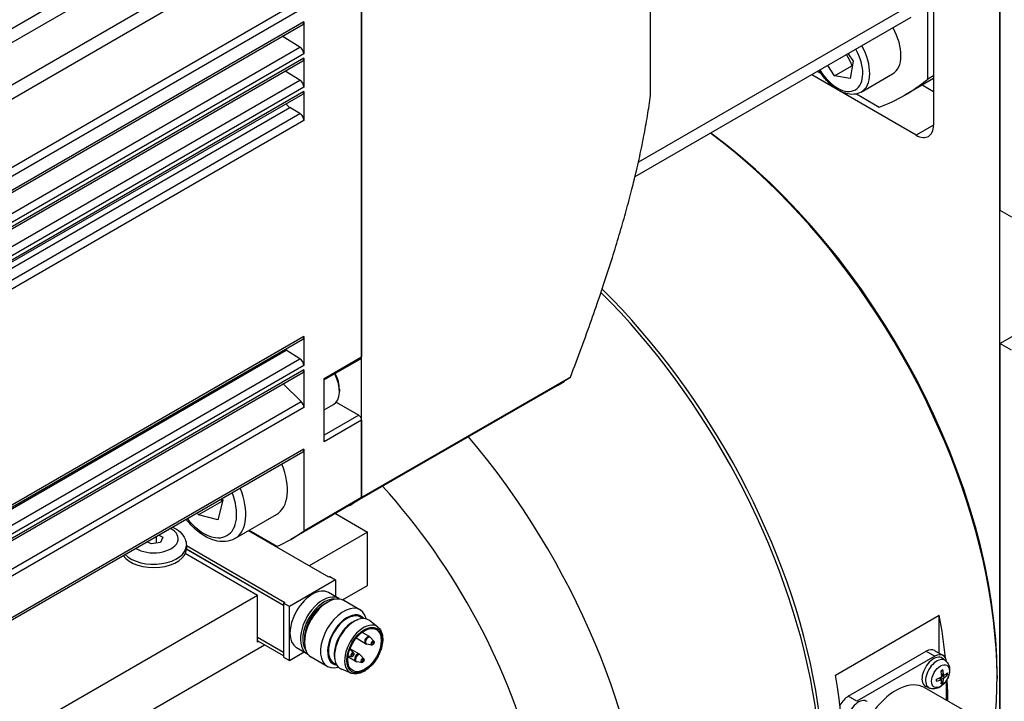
# Model space of a CAD drawing. Extents: x 47048 to 48775, y 4691 to 5879.
# Tile 25 of 28: x 48569 to 48629, y 5681 to 5722. Entities that reach past the tile are written whole.
import ezdxf

# ---------------------------------------------------------------- set-up
doc = ezdxf.new("R2010")
doc.units = 0
doc.header["$LTSCALE"] = 25.4
doc.layers.get('0').update_dxf_attribs({"linetype": 'CONTINUOUS'})

msp = doc.modelspace()

# ---------------------------------------------------------------- linework, layer by layer
for p, q in [((48629.1021227, 5755.6606971), (48629.1021227, 5710.7533852)), ((48629.1021227, 5657.8852316), (48629.1021227, 5755.456573)), ((48625.0362587, 5751.0679039), (48625.0362587, 5715.9585509)), ((48590.034473, 5730.1843271), (48590.034473, 5701.7719228)), ((48590.034473, 5693.1595606), (48590.034473, 5730.1843271)), ((48527.2070512, 5697.9638059), (48578.2588908, 5727.4385993)), ((48527.4351936, 5697.2335688), (48578.4250871, 5726.6725976)), ((48607.7121426, 5717.7753065), (48607.7121426, 5725.9809956)), ((48528.5531641, 5695.297187), (48579.5430576, 5724.7362157)), ((48529.0714966, 5694.7344917), (48580.1233361, 5724.2092849)), ((48532.6895889, 5692.6455852), (48586.2529275, 5723.5703932)), ((48624.6827053, 5723.9193925), (48606.9739424, 5713.6952335)), ((48624.6827053, 5718.7785876), (48624.6827053, 5723.9193925)), ((48586.4989389, 5723.1442891), (48532.9356002, 5692.2194811)), ((48623.6405067, 5722.5390607), (48606.7642555, 5712.7955525)), ((48532.8635451, 5691.1982598), (48586.4268838, 5722.1230678)), ((48586.4989389, 5722.2823342), (48532.9356002, 5691.3575262)), ((48586.4989389, 5722.2823342), (48586.4989389, 5720.313342)), ((48586.2615132, 5720.7343161), (48585.1792961, 5721.4027727)), ((48532.6981745, 5689.8095081), (48586.2615132, 5720.7343161)), ((48532.8635451, 5688.966286), (48586.4268838, 5719.891094)), ((48586.4989389, 5720.313342), (48532.9356002, 5689.388534)), ((48586.4989389, 5720.0503604), (48532.9356002, 5689.1255524)), ((48586.4989389, 5720.0503604), (48586.4989389, 5718.2842749)), ((48619.8168133, 5720.3314503), (48620.1099322, 5719.8792328)), ((48618.9760345, 5718.9678852), (48618.561842, 5719.6068923)), ((48618.9760345, 5718.9678852), (48620.0366947, 5719.5802576)), ((48620.1099322, 5719.8792328), (48619.9344843, 5718.8195599)), ((48532.6981745, 5687.780441), (48586.2615132, 5718.705249)), ((48586.2615132, 5718.705249), (48585.3490892, 5719.268829)), ((48619.1439328, 5718.1357419), (48617.5788339, 5719.0393523)), ((48617.9323872, 5719.2434764), (48618.1638717, 5719.1098288)), ((48619.9344843, 5718.8195599), (48618.9760345, 5718.9678852)), ((48620.6136144, 5717.9849691), (48622.5228028, 5719.0872394)), ((48625.0362587, 5718.8063331), (48623.2728028, 5717.7882013)), ((48625.0362587, 5718.9827118), (48624.6827053, 5718.7785876)), ((48586.4989389, 5718.2842749), (48532.9356002, 5687.3594669)), ((48625.0362587, 5717.9997923), (48624.3377739, 5718.4030627)), ((48532.8635451, 5686.937219), (48586.4268838, 5717.862027)), ((48586.4989389, 5718.0212934), (48532.9356002, 5687.0964854)), ((48586.4989389, 5718.0212934), (48586.4989389, 5716.2454611)), ((48623.9755985, 5715.3461784), (48619.2834689, 5718.0551807)), ((48620.3133064, 5717.8688521), (48621.7101518, 5717.062383)), ((48532.0675358, 5686.1058997), (48585.6308744, 5717.0307077)), ((48586.2529275, 5716.6715652), (48585.6308744, 5717.0307077)), ((48532.6895889, 5685.7467572), (48586.2529275, 5716.6715652)), ((48586.4989389, 5716.2454611), (48532.9356002, 5685.3206531)), ((48625.0362587, 5715.9585509), (48623.9755985, 5715.3461784)), ((48629.1021227, 5710.7533852), (48629.8092295, 5710.3451369)), ((48629.1021227, 5702.5884194), (48632.3923799, 5704.4880502)), ((48586.4989389, 5703.015944), (48532.9356002, 5672.091136)), ((48586.4989389, 5703.015944), (48586.4989389, 5701.2401117)), ((48532.8635451, 5671.9318696), (48586.4268838, 5702.8566776)), ((48629.1021227, 5702.5884194), (48629.1021227, 5657.6811074)), ((48629.8092295, 5702.1801711), (48629.1021227, 5702.5884194)), ((48531.8553419, 5671.256873), (48585.4186806, 5702.181681)), ((48586.2615132, 5701.6610858), (48585.4186806, 5702.181681)), ((48532.6981745, 5670.7362778), (48586.2615132, 5701.6610858)), ((48586.4989389, 5701.2401117), (48532.9356002, 5670.3153037)), ((48587.736376, 5700.4451158), (48590.034473, 5701.7719228)), ((48589.9826964, 5701.6574785), (48587.736376, 5700.3605648)), ((48532.8635451, 5669.8930557), (48586.4268838, 5700.8178637)), ((48586.4989389, 5700.9771301), (48532.9356002, 5670.0523221)), ((48586.4989389, 5700.9771301), (48586.4989389, 5698.6777396)), ((48586.3370684, 5699.0381335), (48585.2399888, 5700.1326096)), ((48587.736376, 5696.5667571), (48587.736376, 5700.4451158)), ((48602.0144755, 5700.0298728), (48589.2318035, 5692.6497937)), ((48602.817145, 5700.5396397), (48590.034473, 5693.1595606)), ((48588.6732925, 5699.8021248), (48588.6732925, 5699.6592379)), ((48532.7737297, 5668.1133255), (48586.3370684, 5699.0381335)), ((48587.736376, 5698.526452), (48588.3108556, 5698.8581279)), ((48588.4750861, 5698.9980006), (48589.8576964, 5698.1997502)), ((48586.4989389, 5698.6777396), (48532.9356002, 5667.7529316)), ((48589.8576964, 5698.1997502), (48587.736376, 5696.9750054)), ((48590.034473, 5697.893564), (48587.736376, 5696.5667571)), ((48590.034473, 5697.893564), (48590.034473, 5693.1595606)), ((48532.8635451, 5665.0330416), (48586.4268838, 5695.9578496)), ((48586.4989389, 5696.117116), (48532.9356002, 5665.192308)), ((48586.4989389, 5696.117116), (48586.4989391, 5691.1183191)), ((48581.4738837, 5692.9313939), (48580.0596701, 5692.1148973)), ((48581.5484628, 5693.0002384), (48581.2402904, 5691.8094496)), ((48581.4869302, 5693.105766), (48581.5484628, 5693.0002384)), ((48590.034473, 5693.1595606), (48586.4989391, 5691.1183191)), ((48580.0596701, 5692.1148973), (48579.9868886, 5692.2397166)), ((48589.2318035, 5692.6497937), (48585.6962696, 5690.6085523)), ((48588.429134, 5692.1863722), (48590.3880264, 5691.0554052)), ((48581.2402904, 5691.8094496), (48580.0596701, 5692.1148973)), ((48582.2756852, 5690.6544029), (48584.8212696, 5692.1240967)), ((48588.0192187, 5688.2997292), (48583.1082447, 5691.1350813)), ((48584.8534638, 5690.1683035), (48583.1436001, 5691.1554938)), ((48590.3880264, 5691.0554052), (48586.8171372, 5688.9937513)), ((48590.3880264, 5687.7894188), (48590.3880264, 5691.0554052)), ((48577.1571217, 5690.3251816), (48576.9139692, 5690.4655658)), ((48577.7147993, 5690.4114546), (48577.1571217, 5690.3251816)), ((48577.4559802, 5690.778496), (48577.4559802, 5690.3714152)), ((48577.621076, 5690.8738141), (48577.8642285, 5690.7334299)), ((48577.8642285, 5690.7334299), (48577.7147993, 5690.4114546)), ((48585.2615023, 5686.564674), (48579.3058026, 5690.0031988)), ((48579.306451, 5690.0232368), (48585.2615023, 5686.5850864)), ((48579.306551, 5690.2389086), (48579.306551, 5690.0347844)), ((48579.306551, 5690.2273032), (48585.332213, 5686.7483857)), ((48583.670512, 5687.1770464), (48579.2384026, 5689.7359259)), ((48588.4434828, 5688.1364299), (48585.6150557, 5686.5034367)), ((48588.0899294, 5688.340554), (48588.0192187, 5688.2997292)), ((48588.0899294, 5688.340554), (48588.4434828, 5688.1364299)), ((48588.4434828, 5688.1364299), (48588.4434828, 5687.1016972)), ((48588.6406653, 5686.9878538), (48588.0042692, 5687.3552773)), ((48588.8626055, 5686.9087166), (48590.3880264, 5687.7894188)), ((48583.670512, 5687.1770464), (48463.7805573, 5617.9585487)), ((48583.670512, 5684.3193084), (48583.670512, 5687.1770464)), ((48585.332213, 5686.7483857), (48585.2615023, 5686.7075609)), ((48587.736376, 5686.6408123), (48587.953281, 5686.7660424)), ((48589.9336846, 5686.2990638), (48588.953281, 5686.8651001)), ((48585.2615023, 5686.7075609), (48585.2615023, 5683.4007497)), ((48585.6150557, 5686.5034367), (48585.2615023, 5686.7075609)), ((48585.6150557, 5683.1966256), (48585.6150557, 5686.5034367)), ((48589.7145282, 5685.6635022), (48589.8158634, 5685.7002154)), ((48590.1156354, 5685.7610018), (48589.9630896, 5685.8490741)), ((48591.0295348, 5685.2388485), (48590.5219306, 5685.6353785)), ((48619.0258511, 5682.2976581), (48625.3898121, 5685.9718927)), ((48625.3898121, 5683.6368916), (48625.3898121, 5685.9718927)), ((48583.670512, 5684.6254946), (48585.2615023, 5683.7069359)), ((48585.2615023, 5683.6865235), (48583.670512, 5684.6050822)), ((48585.2615023, 5683.4823994), (48583.670512, 5684.400958)), ((48583.7412227, 5684.3601332), (48583.670512, 5684.3193084)), ((48586.5390675, 5684.567013), (48586.5390675, 5684.3165527)), ((48590.266562, 5684.2232353), (48589.6944409, 5684.5535495)), ((48590.516562, 5684.656248), (48590.0651289, 5684.9168829)), ((48590.777796, 5684.3681699), (48590.5831436, 5684.6003545)), ((48465.8260255, 5615.8735141), (48584.0947761, 5684.156009)), ((48586.6906653, 5683.6103547), (48586.0542692, 5683.9777782)), ((48589.8978435, 5683.5845962), (48589.3257224, 5683.9149105)), ((48589.5403591, 5683.6537354), (48589.3457067, 5683.88592)), ((48590.6466619, 5684.141039), (48590.348258, 5684.1935206)), ((48619.8213462, 5681.002291), (48624.594317, 5683.757967)), ((48624.594317, 5683.757967), (48625.1246471, 5683.4517807)), ((48625.094317, 5683.8074958), (48625.6246471, 5683.5013096)), ((48585.2615023, 5683.4007497), (48585.6150557, 5683.1966256)), ((48585.6150557, 5683.1966256), (48586.5111605, 5683.7139919)), ((48587.9336846, 5682.8349622), (48586.953281, 5683.4009985)), ((48588.3745189, 5683.342538), (48588.3933919, 5683.2364226)), ((48589.6478435, 5683.1515835), (48589.1964105, 5683.4122185)), ((48589.409225, 5683.4266045), (48589.2030764, 5683.4628608)), ((48590.0279435, 5683.0693872), (48589.7295395, 5683.1218689)), ((48590.1590776, 5683.2965182), (48589.9644251, 5683.5287027)), ((48625.1246471, 5683.4517807), (48620.3516763, 5680.6961048)), ((48625.7561141, 5683.1900951), (48625.5662329, 5683.3286991)), ((48588.4906354, 5682.9464192), (48588.3380896, 5683.0344916)), ((48589.399783, 5682.4160357), (48588.8025759, 5682.6573689)), ((48625.4875254, 5682.0276094), (48625.3666364, 5682.1099531)), ((48625.5243468, 5682.0277448), (48625.3947153, 5682.1223695)), ((48625.6555713, 5682.070033), (48625.4722432, 5682.1592871)), ((48625.6555713, 5682.3186735), (48625.5238151, 5682.3821945)), ((48625.6738648, 5682.2867175), (48625.5271016, 5682.3516694)), ((48625.586164, 5681.8563596), (48625.5274797, 5681.9165918)), ((48625.7028544, 5682.1519297), (48625.533894, 5682.2660694)), ((48625.7716925, 5682.3395808), (48625.8531973, 5682.3188748)), ((48625.8317538, 5680.7571358), (48625.8317538, 5681.9829842)), ((48628.925346, 5682.2780669), (48628.925346, 5682.0739428)), ((48624.4881617, 5681.5328591), (48627.3165888, 5679.899866)), ((48624.7831235, 5681.504826), (48624.5681483, 5681.5999659)), ((48620.3516763, 5680.6961048), (48619.8213462, 5681.002291))]:
    msp.add_line(p, q)
for centre, start, end in [((48590.391562, 5684.4397416), 39.974862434, 60.000000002), ((48589.1541251, 5683.7253071), 39.974862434, 47.353259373), ((48590.391562, 5684.4397416), 240, 260.025137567), ((48589.7728435, 5683.3680898), 240, 260.025137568), ((48589.7728435, 5683.3680898), 39.974862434, 60)]:
    msp.add_arc(centre, 0.25, start, end)
for centre, major_axis, ratio, start_param, end_param in [((48586.2529275, 5722.4243689), (0.1739563, -0.3013011), 0.5773502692, 0, 0.7853981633), ((48621.2728028, 5721.2523029), (1.25, -2.1650635), 0.5773502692, 0, 1.5429979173), ((48586.2529275, 5720.4553767), (-0.1739563, 0.3013011), 0.5773502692, 3.9269908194, 5.4628805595), ((48619.1514824, 5720.0275581), (1.1, -1.9052559), 0.5773502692, 4.7439792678, 7.8223913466), ((48619.3636144, 5720.1500326), (1.25, -2.1650635), 0.5773502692, 0, 1.5429979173), ((48586.2529275, 5720.1923951), (0.1739563, -0.3013011), 0.5773502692, 0, 0.7853981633), ((48586.2529275, 5718.4263096), (-0.1739563, 0.3013011), 0.5773502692, 3.9269908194, 5.4628805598), ((48608.7728028, 5742.902938), (14.5, -25.1147367), 0.5773502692, 6.1805031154, 6.385867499), ((48586.2529275, 5718.1633281), (0.1739563, -0.3013011), 0.5773502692, 0, 0.7853981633), ((48585.6308744, 5717.3147771), (-0.1739563, 0.3013011), 0.5773502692, 1.3507882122, 2.3561944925), ((48586.2529275, 5716.3874958), (-0.1739563, 0.3013011), 0.5773502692, 3.9269908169, 5.4977871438), ((48623.9755985, 5716.5709233), (0.75, -1.2990381), 0.5773502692, 5.4977871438, 7.0685834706), ((48608.5960261, 5693.8110811), (14.375, -24.8982304), 0.5773502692, 0, 2.2189542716), ((48608.7728028, 5693.9131432), (-14.25, 24.681724), 0.5773502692, 3.926990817, 5.3672067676), ((48597.8126476, 5687.5852947), (14.375, -24.8982304), 0.5773502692, 0, 2.0114872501), ((48597.9894243, 5687.6873568), (14.375, -24.8982304), 0.5773502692, 6.2770365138, 8.3002536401), ((48586.2529275, 5703.1579786), (0.1739563, -0.3013011), 0.5773502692, 0, 0.7853981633), ((48585.4272662, 5702.4606204), (-0.1739563, 0.3013011), 0.5773502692, 2.0383748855, 2.3212879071), ((48586.2529275, 5701.3821464), (-0.1739563, 0.3013011), 0.5773502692, 3.9269908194, 5.4628805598), ((48589.8576964, 5701.8739849), (0.125, -0.2165064), 0.5773502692, 0, 0.7853981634), ((48586.2529275, 5701.1191648), (0.1739563, -0.3013011), 0.5773502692, 0, 0.7853981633), ((48587.4358556, 5700.3736724), (0.875, -1.5155445), 0.5773502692, 0, 1.4783150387), ((48587.5595993, 5700.4451158), (0.7875, -1.36399), 0.5773502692, 0.7853981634, 1.4680048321), ((48585.1394755, 5729.2582302), (16.875, -29.2283574), 0.5773502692, 0, 0.0487741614), ((48586.2529275, 5698.8197743), (-0.1739563, 0.3013011), 0.5773502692, 3.9269908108, 5.1487212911), ((48589.8576964, 5697.9956261), (0.125, -0.2165064), 0.5773502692, 0.7853981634, 2.3561944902), ((48587.2060459, 5681.4615703), (14.375, -24.8982304), 0.5773502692, 6.071375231, 8.1605492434), ((48586.2529275, 5696.2591507), (0.1739563, -0.3013011), 0.5773502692, 0, 0.7853981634), ((48583.1962696, 5694.9386793), (1.625, -2.8145826), 0.5773502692, 0, 1.3434017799), ((48580.3678425, 5693.3056861), (1.425, -2.4681724), 0.5773502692, 4.9723890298, 7.5939815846), ((48580.6506852, 5693.4689854), (1.625, -2.8145826), 0.5773502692, 0, 1.3434017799), ((48584.2008421, 5679.7265151), (12.25, -21.2176224), 0.5773502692, 0.2644485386, 1.9327896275), ((48572.3568035, 5721.8781511), (16.875, -29.2283574), 0.5773502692, 0, 0.0487741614), ((48572.3568035, 5721.8781511), (16.875, -29.2283574), 0.5773502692, 0, 0.0487741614), ((48577.306551, 5690.6471569), (1.5, 0), 0.5773502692, 3.890186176, 7.1053881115), ((48568.8212696, 5719.8369096), (16.875, -29.2283574), 0.5773502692, 6.2344111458, 6.3319594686), ((48577.306551, 5690.0347844), (2, 0), 0.5773502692, 3.5126383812, 6.2831853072), ((48577.306551, 5690.2389086), (2, 0), 0.5773502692, 3.6456986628, 6.2831853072), ((48587.0292692, 5685.6665277), (-0.975, -1.6887495), 0.5773502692, 3.1415926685, 6.2831853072), ((48587.6656653, 5685.2991043), (-0.975, -1.6887495), 0.5773502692, 3.0820982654, 6.3426796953), ((48587.736376, 5685.2582794), (-0.925, -1.602147), 0.5773502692, 3.3865813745, 6.0381965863), ((48587.953281, 5685.1330493), (-1, -1.7320508), 0.5773502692, 3.1415926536, 6.2831853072), ((48587.736376, 5685.2582794), (0.846625, 1.4663975), 0.5773502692, 0.7853981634, 2.3561944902), ((48588.9336846, 5684.567013), (-1, -1.7320508), 0.5773502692, 2.5903181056, 6.8344598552), ((48589.1505896, 5684.4417828), (-0.846625, -1.4663975), 0.5773502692, 2.9149120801, 6.5098658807), ((48589.1505896, 5684.4417828), (-0.8125, -1.4072913), 0.5773502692, 3.1415926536, 6.2831853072), ((48589.5925313, 5684.1866277), (-0.8625, -1.4938938), 0.5773502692, 3.0606673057, 6.364110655), ((48589.504143, 5684.2376587), (0.8125, 1.4072913), 0.5773502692, 0.6012642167, 2.5403284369), ((48605.5908222, 5692.0760259), (14.375, -24.8982304), 0.5773502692, 0.91042901, 1.0143137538), ((48590.1485705, 5683.8655983), (-0.8175514, -1.4160406), 0.5773502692, 3.0606673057, 6.364110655), ((48590.391562, 5684.4397416), (-0.125, -0.2165064), 0.5773502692, 3.1415926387, 6.2831853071), ((48590.4409878, 5684.4112056), (-0.1200148, -0.2078717), 0.5773502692, 2.9341932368, 6.490584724), ((48590.698432, 5684.2625701), (-0.067003, -0.1160525), 0.5773502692, 2.9341932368, 6.490584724), ((48589.203551, 5683.6967711), (0.1200148, 0.2078717), 0.5773502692, 6.0757858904, 6.295652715), ((48624.594317, 5682.9414704), (0.5, 0.8660254), 0.5773502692, 0, 0.7853981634), ((48589.4609951, 5683.5481356), (-0.067003, -0.1160525), 0.5773502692, 2.9341932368, 6.490584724), ((48589.7728435, 5683.3680898), (-0.125, -0.2165064), 0.5773502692, 3.1415926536, 6.2831853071), ((48589.8222694, 5683.3395538), (-0.1200148, -0.2078717), 0.5773502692, 2.9341932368, 6.490584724), ((48590.0797136, 5683.1909184), (-0.067003, -0.1160525), 0.5773502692, 2.9341932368, 6.490584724), ((48625.0362587, 5682.4821911), (-0.5, -0.8660254), 0.5773502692, 3.079689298, 6.3450886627), ((48625.2394646, 5682.3648701), (0.4874289, 0.8442516), 0.5773502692, 6.2212819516, 9.4866813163), ((48625.1246471, 5682.6352842), (0.5, 0.8660254), 0.5773502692, 5.6050866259, 7.0685834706), ((48625.547365, 5682.1871037), (-0.2454788, -0.4251817), 0.5773502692, 3.7819630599, 4.0720185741), ((48624.5086373, 5682.8261965), (0.6650894, -1.4543678), 0.5393330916, 0.9333882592, 1.1467940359), ((48624.4386357, 5682.7857811), (-0.9347979, 1.2975679), 0.6105983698, 3.9621851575, 4.1755909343), ((48599.2268612, 5688.4017913), (-14.375, 24.8982304), 0.5773502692, 3.6980752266, 4.1559064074), ((48622.7381617, 5678.5017702), (1.75, 3.0310889), 0.5773502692, 0, 1.3531878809), ((48625.547365, 5682.1871037), (-0.2454788, -0.4251817), 0.5773502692, 5.3527593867, 5.6428149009), ((48624.4745305, 5682.7671219), (-1.5920641, -0.1511996), 0.5393330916, 1.9947986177, 2.2082043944), ((48624.4745305, 5682.8479528), (1.5911257, -0.1607748), 0.6105983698, 5.2491870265, 5.4625928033), ((48624.5086373, 5682.8282612), (0.7283197, -1.4237556), 0.5099595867, 0.5045669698, 0.7179727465), ((48624.4386357, 5682.7878458), (-0.8769822, 1.3373226), 0.6399718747, 3.5838703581, 3.7972761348), ((48624.4727424, 5682.7660895), (-1.5971683, -0.0811345), 0.5099595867, 2.4236199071, 2.6370256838), ((48624.4727424, 5682.8469204), (1.5966464, -0.0908275), 0.6399718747, 5.627501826, 5.8409076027), ((48625.5362829, 5682.1935019), (-0.2268511, -0.3929177), 0.5773502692, 2.2000792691, 2.4411387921), ((48605.5908222, 5692.0760259), (14.375, -24.8982304), 0.5773502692, 0.8010421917, 0.8569151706), ((48625.547365, 5682.1871037), (0.2454788, 0.4251817), 0.5773502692, 5.3527593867, 5.6428149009), ((48625.547365, 5682.1871037), (0.2454788, 0.4251817), 0.5773502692, 3.7819630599, 4.0720185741), ((48625.5362829, 5682.1935019), (-0.2268511, -0.3929177), 0.5773502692, 0.7004538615, 0.9415133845), ((48619.8213462, 5680.1857944), (-0.5, -0.8660254), 0.5773502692, 3.926990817, 4.7365294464), ((48620.4400646, 5679.8285772), (-0.5, -0.8660254), 0.5773502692, 3.079689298, 6.3450886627)]:
    msp.add_ellipse(centre, major_axis=major_axis, ratio=ratio, start_param=start_param, end_param=end_param)
for centre, major_axis in [((48590.2112497, 5683.8294104), (-0.767875, -1.3299985)), ((48590.2112497, 5683.8294104), (-0.725, -1.2557368)), ((48590.7239022, 5684.2478649), (-0.043, -0.0744782)), ((48589.4864653, 5683.5334304), (-0.043, -0.0744782)), ((48590.1051837, 5683.1762131), (-0.043, -0.0744782)), ((48625.4628932, 5682.2358735), (-0.3842533, -0.6655462))]:
    msp.add_ellipse(centre, major_axis=major_axis, ratio=0.5773502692)
for points, weights in [([(48619.7011618, 5720.2646789), (48619.8982865, 5719.9708199), (48620.0366947, 5719.5802576)], [1.07704883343, 1.08217894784, 1]), ([(48620.0366947, 5719.5802576), (48620.0486904, 5719.5804661), (48620.0604925, 5719.5806258)], [1, 1.00257167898, 1.00505785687]), ([(48602.817145, 5700.5396397), (48606.8240943, 5711.061018), (48607.7121426, 5717.7753065)], [1.37684624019, 1.55566985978, 1.60177656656]), ([(48581.4286734, 5693.0721315), (48581.4518097, 5693.003728), (48581.4738837, 5692.9313939)], [1.02134149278, 1.01153010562, 1]), ([(48581.4738837, 5692.9313939), (48581.5021906, 5692.9295244), (48581.5296331, 5692.9274796)], [1, 1.00496847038, 1.00961779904])]:
    msp.add_rational_spline(points, weights, degree=2)
for points, knots in [([(48620.6136144, 5717.9849691), (48620.4783747, 5717.9068884), (48620.3255693, 5717.8605877), (48619.9962167, 5717.8311482), (48619.8190783, 5717.853201), (48619.4436796, 5717.9649729), (48619.2453415, 5718.0639636), (48618.8562986, 5718.3291884), (48618.6661449, 5718.4981761), (48618.3243489, 5718.8768807), (48618.1714687, 5719.0844254), (48618.0390591, 5719.3050634)], [0.6126369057, 0.6126369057, 0.6126369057, 0.6126369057, 0.8743911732, 0.8743911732, 1.1604599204, 1.1604599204, 1.4881913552, 1.4881913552, 1.8287958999, 1.8287958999, 2.1541498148, 2.1541498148, 2.1541498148, 2.1541498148]), ([(48582.2756852, 5690.6544029), (48582.0997458, 5690.5528242), (48581.9010518, 5690.4924297), (48581.4729955, 5690.4534399), (48581.2429035, 5690.4816278), (48580.7549316, 5690.625662), (48580.4970163, 5690.7537887), (48579.9907951, 5691.0975729), (48579.7432468, 5691.3169901), (48579.4379077, 5691.6545674), (48579.3624744, 5691.7442999), (48579.2897754, 5691.8372381)], [5.7670304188, 5.7670304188, 5.7670304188, 5.7670304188, 6.0276813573, 6.0276813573, 6.3127499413, 6.3127499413, 6.6403353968, 6.6403353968, 6.9814703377, 6.9814703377, 7.0980702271, 7.0980702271, 7.0980702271, 7.0980702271]), ([(48578.4674421, 5691.3624638), (48578.6340836, 5691.284013), (48578.7873459, 5691.186005), (48579.0501782, 5690.9426161), (48579.1607576, 5690.7958298), (48579.2791736, 5690.5040773), (48579.306551, 5690.3718035), (48579.306551, 5690.2389086)], [7.75264864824, 7.75264864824, 7.75264864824, 7.75264864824, 8.08187946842, 8.08187946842, 8.40919901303, 8.40919901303, 8.63937979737, 8.63937979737, 8.63937979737, 8.63937979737]), ([(48591.0295348, 5685.2388485), (48591.1100032, 5685.1759883), (48591.1754184, 5685.0925533), (48591.2755512, 5684.8889337), (48591.3075575, 5684.7662348), (48591.3335336, 5684.4925931), (48591.3254245, 5684.3403431), (48591.2692898, 5684.0256218), (48591.22114, 5683.8631619), (48591.0904996, 5683.5447515), (48591.0081915, 5683.3888367), (48590.8175599, 5683.09823), (48590.709303, 5682.963569), (48590.4765676, 5682.7283527), (48590.3520872, 5682.6279384), (48590.0976704, 5682.472284), (48589.9676865, 5682.4171347), (48589.716546, 5682.3620268), (48589.5948798, 5682.3608607), (48589.4546057, 5682.3960888), (48589.4267664, 5682.4051317), (48589.399783, 5682.4160357)], [4.0079161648, 4.0079161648, 4.0079161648, 4.0079161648, 4.2959813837, 4.2959813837, 4.6088430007, 4.6088430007, 4.9380772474, 4.9380772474, 5.2679784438, 5.2679784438, 5.5962453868, 5.5962453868, 5.9241896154, 5.9241896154, 6.2533525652, 6.2533525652, 6.5837615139, 6.5837615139, 6.90555467, 6.90555467, 6.9876581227, 6.9876581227, 6.9876581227, 6.9876581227]), ([(48590.777796, 5684.3681699), (48590.7841635, 5684.3605747), (48590.7888885, 5684.3521416), (48590.7963704, 5684.3329377), (48590.7984324, 5684.3220894), (48590.7999699, 5684.29774), (48590.7985949, 5684.2842494), (48590.7924518, 5684.2568031), (48590.7873942, 5684.2428821), (48590.7743726, 5684.2165742), (48590.7664462, 5684.2041801), (48590.7480931, 5684.1815939), (48590.7376704, 5684.1714057), (48590.7143703, 5684.1543907), (48590.7014726, 5684.1474763), (48590.6750939, 5684.140068), (48590.6619995, 5684.1386792), (48590.647903, 5684.140828), (48590.6472825, 5684.1409298), (48590.6466619, 5684.141039)], [4.1343902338, 4.1343902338, 4.1343902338, 4.1343902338, 4.3604202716, 4.3604202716, 4.6421557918, 4.6421557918, 5.0009133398, 5.0009133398, 5.387264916, 5.387264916, 5.768316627, 5.768316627, 6.1515296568, 6.1515296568, 6.534535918, 6.534535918, 6.8468135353, 6.8468135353, 6.8611840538, 6.8611840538, 6.8611840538, 6.8611840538]), ([(48589.5403591, 5683.6537354), (48589.5467266, 5683.6461402), (48589.5514517, 5683.6377071), (48589.5589335, 5683.6185032), (48589.5609955, 5683.6076549), (48589.5625331, 5683.5833055), (48589.5611581, 5683.5698149), (48589.5550149, 5683.5423686), (48589.5499573, 5683.5284476), (48589.5369357, 5683.5021397), (48589.5290094, 5683.4897456), (48589.5106562, 5683.4671594), (48589.5002335, 5683.4569712), (48589.4769334, 5683.4399561), (48589.4640357, 5683.4330418), (48589.437657, 5683.4256335), (48589.4245627, 5683.4242447), (48589.4104661, 5683.4263935), (48589.4098456, 5683.4264953), (48589.409225, 5683.4266045)], [4.1343902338, 4.1343902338, 4.1343902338, 4.1343902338, 4.3604202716, 4.3604202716, 4.6421557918, 4.6421557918, 5.0009133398, 5.0009133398, 5.387264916, 5.387264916, 5.768316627, 5.768316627, 6.1515296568, 6.1515296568, 6.534535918, 6.534535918, 6.8468135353, 6.8468135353, 6.8611840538, 6.8611840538, 6.8611840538, 6.8611840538]), ([(48590.1590776, 5683.2965182), (48590.165445, 5683.2889229), (48590.1701701, 5683.2804899), (48590.177652, 5683.2612859), (48590.1797139, 5683.2504376), (48590.1812515, 5683.2260882), (48590.1798765, 5683.2125977), (48590.1737333, 5683.1851514), (48590.1686758, 5683.1712304), (48590.1556541, 5683.1449224), (48590.1477278, 5683.1325283), (48590.1293747, 5683.1099422), (48590.118952, 5683.099754), (48590.0956519, 5683.0827389), (48590.0827542, 5683.0758245), (48590.0563755, 5683.0684162), (48590.0432811, 5683.0670274), (48590.0291846, 5683.0691763), (48590.0285641, 5683.069278), (48590.0279435, 5683.0693872)], [4.1343902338, 4.1343902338, 4.1343902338, 4.1343902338, 4.3604202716, 4.3604202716, 4.6421557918, 4.6421557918, 5.0009133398, 5.0009133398, 5.387264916, 5.387264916, 5.768316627, 5.768316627, 6.1515296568, 6.1515296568, 6.534535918, 6.534535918, 6.8468135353, 6.8468135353, 6.8611840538, 6.8611840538, 6.8611840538, 6.8611840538]), ([(48625.7561141, 5683.1900951), (48625.8124658, 5683.1489611), (48625.860338, 5683.0983865), (48625.9402321, 5682.9828711), (48625.9696155, 5682.9172802), (48626.0139345, 5682.7689285), (48626.0231027, 5682.6861919), (48626.0213594, 5682.5033278), (48626.0044602, 5682.4038126), (48625.9465381, 5682.205947), (48625.9040681, 5682.1079366), (48625.7989628, 5681.9248021), (48625.7365976, 5681.8396072), (48625.5927941, 5681.6864115), (48625.511324, 5681.6183875), (48625.3306234, 5681.5129392), (48625.2317522, 5681.4733422), (48625.0385006, 5681.4480493), (48624.9497766, 5681.4515034), (48624.8355297, 5681.4838546), (48624.8089862, 5681.4933801), (48624.7831235, 5681.504826)], [0.847301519, 0.847301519, 0.847301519, 0.847301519, 1.0521785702, 1.0521785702, 1.2846571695, 1.2846571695, 1.5818650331, 1.5818650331, 1.9571241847, 1.9571241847, 2.3517375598, 2.3517375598, 2.7417670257, 2.7417670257, 3.136221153, 3.136221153, 3.5105411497, 3.5105411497, 3.7820348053, 3.7820348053, 3.8650874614, 3.8650874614, 3.8650874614, 3.8650874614]), ([(48625.5003308, 5682.538181), (48625.504366, 5682.5411242), (48625.5084052, 5682.5439802), (48625.519047, 5682.5512688), (48625.5256504, 5682.5555525), (48625.5388283, 5682.5636286), (48625.5454028, 5682.567421), (48625.5584906, 5682.5745023), (48625.5650038, 5682.5777912), (48625.5779365, 5682.5838567), (48625.5843559, 5682.5866332), (48625.5907123, 5682.5891508)], [6.15227452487, 6.15227452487, 6.15227452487, 6.15227452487, 6.19030399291, 6.19030399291, 6.25245144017, 6.25245144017, 6.31459888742, 6.31459888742, 6.37674633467, 6.37674633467, 6.43889378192, 6.43889378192, 6.43889378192, 6.43889378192]), ([(48625.5975364, 5682.612727), (48625.5983465, 5682.6098646), (48625.5988057, 5682.606846), (48625.5989315, 5682.6012333), (48625.5983207, 5682.5978704), (48625.5961775, 5682.5932033), (48625.5942817, 5682.5910603), (48625.5917693, 5682.5896161), (48625.591254, 5682.5893721), (48625.590706, 5682.5891597)], [0.0074673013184, 0.0074673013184, 0.0074673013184, 0.0074673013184, 0.0093080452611, 0.0093080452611, 0.0116464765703, 0.0116464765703, 0.0139533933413, 0.0139533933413, 0.0144847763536, 0.0144847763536, 0.0144847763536, 0.0144847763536]), ([(48625.2208448, 5681.9485413), (48625.2209349, 5681.9479605), (48625.2209812, 5681.9473923), (48625.2209867, 5681.9444943), (48625.2200787, 5681.9417811), (48625.2171085, 5681.9375914), (48625.2145015, 5681.935381), (48625.2095779, 5681.9326836), (48625.2067341, 5681.931572), (48625.2038501, 5681.9308423)], [0.0225798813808, 0.0225798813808, 0.0225798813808, 0.0225798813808, 0.0231112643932, 0.0231112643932, 0.0254181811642, 0.0254181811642, 0.0277566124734, 0.0277566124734, 0.029597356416, 0.029597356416, 0.029597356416, 0.029597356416]), ([(48625.2208556, 5681.9485402), (48625.2198578, 5681.9553039), (48625.2190526, 5681.9622515), (48625.2178391, 5681.9764843), (48625.2174307, 5681.9837693), (48625.2170195, 5681.9986443), (48625.2170165, 5682.0062342), (48625.2174217, 5682.0216847), (48625.2178297, 5682.0295452), (48625.218821, 5682.0424056), (48625.2192748, 5682.0473317), (48625.219806, 5682.0522978)], [4.55668050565, 4.55668050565, 4.55668050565, 4.55668050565, 4.6188279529, 4.6188279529, 4.68097540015, 4.68097540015, 4.7431228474, 4.7431228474, 4.80527029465, 4.80527029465, 4.8432997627, 4.8432997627, 4.8432997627, 4.8432997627]), ([(48625.5348084, 5682.248951), (48625.5351729, 5682.2415079), (48625.5342474, 5682.2329743), (48625.5295885, 5682.2159431), (48625.525855, 5682.2074455), (48625.5169847, 5682.1926809), (48625.5112561, 5682.1854313), (48625.4993598, 5682.1742848), (48625.4933578, 5682.1700513), (48625.4875254, 5682.1670543)], [0, 0, 0, 0, 0.005166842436, 0.005166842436, 0.010333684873, 0.010333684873, 0.015503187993, 0.015503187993, 0.019974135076, 0.019974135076, 0.019974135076, 0.019974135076]), ([(48625.4875254, 5682.0276094), (48625.4941527, 5682.0305425), (48625.5010794, 5682.0323461), (48625.5134983, 5682.0326807), (48625.5189904, 5682.0312114), (48625.5273427, 5682.0258892), (48625.5307576, 5682.0216797), (48625.5344637, 5682.0116195), (48625.5351292, 5682.0060747), (48625.5348084, 5682.0003105)], [0, 0, 0, 0, 0.005166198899, 0.005166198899, 0.010332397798, 0.010332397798, 0.015502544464, 0.015502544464, 0.019974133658, 0.019974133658, 0.019974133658, 0.019974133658]), ([(48625.7028544, 5682.2913746), (48625.6973651, 5682.2877845), (48625.6914144, 5682.2854173), (48625.6802574, 5682.2843541), (48625.6750512, 5682.2856583), (48625.6666149, 5682.2910292), (48625.662824, 5682.2954557), (48625.6577858, 5682.3062849), (48625.6562522, 5682.312331), (48625.6555713, 5682.3186735)], [0, 0, 0, 0, 0.005166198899, 0.005166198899, 0.010332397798, 0.010332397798, 0.015502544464, 0.015502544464, 0.019974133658, 0.019974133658, 0.019974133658, 0.019974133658]), ([(48625.6555713, 5682.070033), (48625.6563449, 5682.0768189), (48625.6582467, 5682.084789), (48625.6641675, 5682.1010916), (48625.6681868, 5682.1094242), (48625.6769728, 5682.1242375), (48625.6823252, 5682.1317042), (48625.6928895, 5682.1436198), (48625.6980235, 5682.1483545), (48625.7028544, 5682.1519297)], [0, 0, 0, 0, 0.005166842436, 0.005166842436, 0.010333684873, 0.010333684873, 0.015503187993, 0.015503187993, 0.019974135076, 0.019974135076, 0.019974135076, 0.019974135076]), ([(48625.8908799, 5682.3274991), (48625.8893827, 5682.3256994), (48625.887267, 5682.3239476), (48625.8823434, 5682.3209597), (48625.8784607, 5682.3194233), (48625.8713113, 5682.3177704), (48625.8667894, 5682.3173487), (48625.8598468, 5682.3176023), (48625.8562891, 5682.3180894), (48625.8531973, 5682.3188749)], [0.0074673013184, 0.0074673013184, 0.0074673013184, 0.0074673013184, 0.0093080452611, 0.0093080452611, 0.0116464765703, 0.0116464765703, 0.0139533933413, 0.0139533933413, 0.0158160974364, 0.0158160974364, 0.0158160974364, 0.0158160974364]), ([(48625.586164, 5681.8563596), (48625.5883901, 5681.8540747), (48625.5905908, 5681.8512373), (48625.5942817, 5681.8453515), (48625.5961775, 5681.8412246), (48625.5983207, 5681.8342066), (48625.5989315, 5681.8300759), (48625.5988057, 5681.824318), (48625.5983465, 5681.8216099), (48625.5975364, 5681.8194134)], [0.021248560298, 0.021248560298, 0.021248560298, 0.021248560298, 0.0231112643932, 0.0231112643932, 0.0254181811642, 0.0254181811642, 0.0277566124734, 0.0277566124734, 0.029597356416, 0.029597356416, 0.029597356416, 0.029597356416])]:
    msp.add_open_spline(points, degree=3, knots=knots)

doc.saveas('drawing.dxf')
